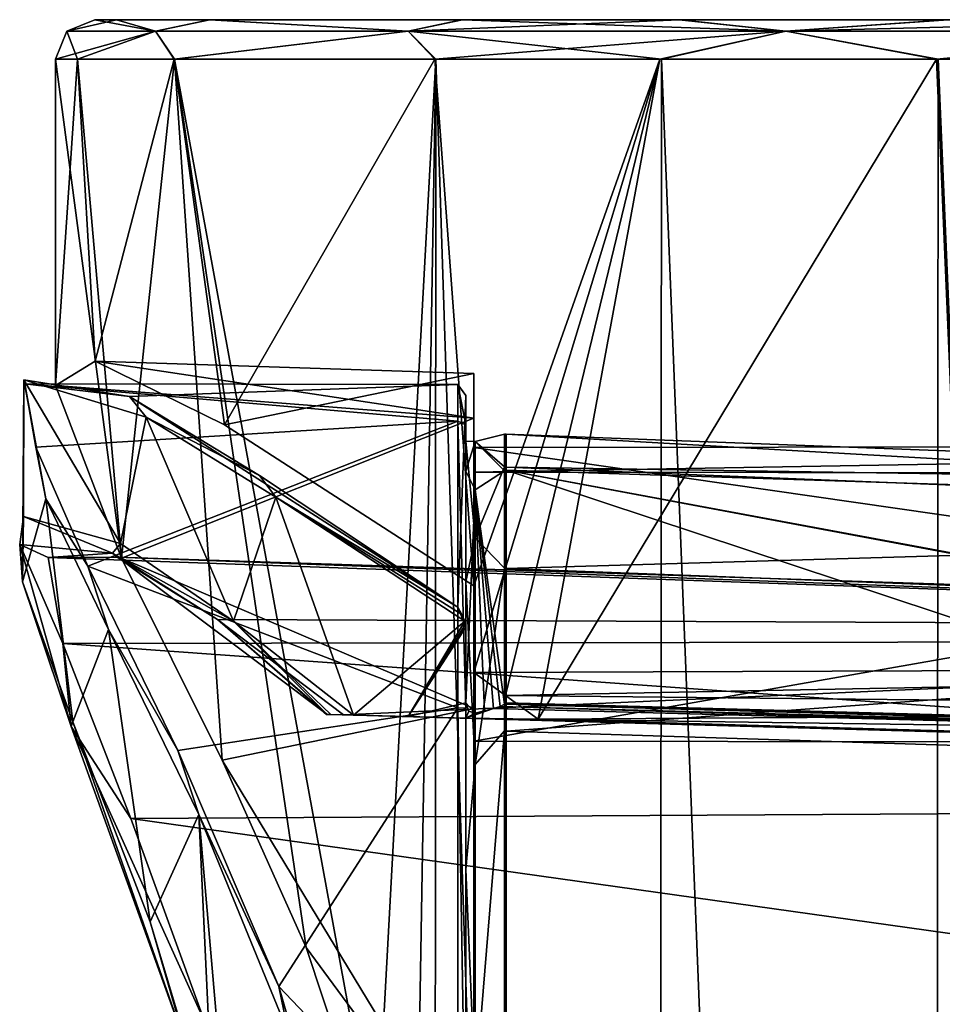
# Model space of a CAD drawing. Header units: millimetres. Extents: x -35 to 35, y -22 to 87.
# Tile 46 of 47: x -15 to -4, y 75 to 87. Entities that reach past the tile are written whole.
import ezdxf

# ---------------------------------------------------------------- set-up
doc = ezdxf.new("R2010")
doc.units = ezdxf.units.MM
doc.header["$LTSCALE"] = 65.185185
for name, color, linetype in [('259', 7, 'CONTINUOUS'), ('260', 7, 'CONTINUOUS'), ('261', 7, 'CONTINUOUS'), ('262', 7, 'CONTINUOUS'), ('320', 7, 'CONTINUOUS'), ('365', 7, 'CONTINUOUS'), ('371', 7, 'CONTINUOUS'), ('376', 7, 'CONTINUOUS'), ('378', 7, 'CONTINUOUS'), ('381', 7, 'CONTINUOUS'), ('383', 7, 'CONTINUOUS'), ('385', 7, 'CONTINUOUS'), ('387', 7, 'CONTINUOUS'), ('389', 7, 'CONTINUOUS'), ('450', 7, 'CONTINUOUS'), ('458', 7, 'CONTINUOUS'), ('459', 7, 'CONTINUOUS'), ('460', 7, 'CONTINUOUS'), ('461', 7, 'CONTINUOUS'), ('488', 7, 'CONTINUOUS'), ('489', 7, 'CONTINUOUS'), ('490', 7, 'CONTINUOUS'), ('497', 7, 'CONTINUOUS')]:
    doc.layers.add(name, color=color, linetype=linetype)

msp = doc.modelspace()

# ---------------------------------------------------------------- linework, layer by layer
at = {"layer": '259', "color": 7, "linetype": 'CONTINUOUS', "true_color": 0x4d4d4d}
for points in [[(-15.287, 82.388, -0.606), (-15.147, 81.583, 2.161), (-9.8, 81.914, 1.266), (-15.287, 82.388, -0.606)], [(-13.96, 82.224, -6.177), (-15.287, 82.388, -0.606), (-9.8, 82.376, -5.457), (-13.96, 82.224, -6.177)], [(-9.8, 82.376, -5.457), (-15.287, 82.388, -0.606), (-9.8, 81.914, 1.266), (-9.8, 82.376, -5.457)], [(-9.8, 79.555, -11.576), (-13.96, 82.224, -6.177), (-9.8, 82.376, -5.457), (-9.8, 79.555, -11.576)], [(-12.313, 81.225, -8.958), (-13.96, 82.224, -6.177), (-9.8, 79.555, -11.576), (-12.313, 81.225, -8.958)], [(-15.147, 81.583, 2.161), (-14.488, 80.076, 4.891), (-9.8, 81.914, 1.266), (-15.147, 81.583, 2.161)], [(-9.8, 81.914, 1.266), (-14.488, 80.076, 4.891), (-9.8, 78.281, 6.941), (-9.8, 81.914, 1.266)], [(-14.488, 80.076, 4.891), (-13.35, 77.743, 7.417), (-9.8, 78.281, 6.941), (-14.488, 80.076, 4.891)], [(-13.35, 77.743, 7.417), (-12.069, 74.753, 9.323), (-9.8, 78.281, 6.941), (-13.35, 77.743, 7.417)], [(-9.8, 78.281, 6.941), (-12.069, 74.753, 9.323), (-9.8, 72.369, 10.176), (-9.8, 78.281, 6.941)], [(-12.069, 74.753, 9.323), (-11.204, 71.752, 10.319), (-9.8, 72.369, 10.176), (-12.069, 74.753, 9.323)]]:
    msp.add_3dface(points, dxfattribs=at)
at = {"layer": '260', "color": 7, "linetype": 'CONTINUOUS', "true_color": 0x4d4d4d}
for points in [[(-9.7, 81.281, -6.539), (-9.7, 79.305, -11.72), (-9.7, 82.238, -5.646), (-9.7, 81.281, -6.539)], [(-9.7, 81.662, -1.26), (-9.7, 81.281, -6.539), (-9.7, 82.238, -5.646), (-9.7, 81.662, -1.26)], [(-9.7, 81.865, 1.09), (-9.7, 81.662, -1.26), (-9.7, 82.238, -5.646), (-9.7, 81.865, 1.09)], [(-9.7, 79.876, 3.714), (-9.7, 81.662, -1.26), (-9.7, 81.865, 1.09), (-9.7, 79.876, 3.714)], [(-9.7, 78.278, 6.806), (-9.7, 79.876, 3.714), (-9.7, 81.865, 1.09), (-9.7, 78.278, 6.806)], [(-9.7, 78.344, -11.72), (-9.7, 79.305, -11.72), (-9.7, 81.281, -6.539), (-9.7, 78.344, -11.72)], [(-9.7, 76.232, 7.538), (-9.7, 79.876, 3.714), (-9.7, 78.278, 6.806), (-9.7, 76.232, 7.538)], [(-9.7, 72.375, 10.071), (-9.7, 76.232, 7.538), (-9.7, 78.278, 6.806), (-9.7, 72.375, 10.071)], [(-9.7, 71.355, 9.562), (-9.7, 76.232, 7.538), (-9.7, 72.375, 10.071), (-9.7, 71.355, 9.562)]]:
    msp.add_3dface(points, dxfattribs=at)
at = {"layer": '261', "color": 7, "linetype": 'CONTINUOUS', "true_color": 0x4d4d4d}
for points in [[(-14.119, 80.192, -4.943), (14.29, 79.143, -0.473), (-14.991, 80.187, -0.877), (-14.119, 80.192, -4.943)], [(-14.991, 80.187, -0.877), (14.29, 79.143, -0.473), (-14.807, 79.097, 2.251), (-14.991, 80.187, -0.877)], [(13.425, 79.291, -4.986), (14.29, 79.143, -0.473), (-14.119, 80.192, -4.943), (13.425, 79.291, -4.986)], [(-12.845, 79.4, -7.467), (13.425, 79.291, -4.986), (-14.119, 80.192, -4.943), (-12.845, 79.4, -7.467)], [(-11.249, 78.193, -9.515), (13.425, 79.291, -4.986), (-12.845, 79.4, -7.467), (-11.249, 78.193, -9.515)], [(-0.022, 77.872, -9.349), (13.425, 79.291, -4.986), (-11.249, 78.193, -9.515), (-0.022, 77.872, -9.349)], [(14.29, 79.143, -0.473), (13.808, 77.039, 3.707), (-14.807, 79.097, 2.251), (14.29, 79.143, -0.473)], [(-14.807, 79.097, 2.251), (13.808, 77.039, 3.707), (-13.945, 76.88, 5.173), (-14.807, 79.097, 2.251)], [(13.808, 77.039, 3.707), (12.671, 73.144, 6.653), (-13.945, 76.88, 5.173), (13.808, 77.039, 3.707)], [(-13.945, 76.88, 5.173), (12.671, 73.144, 6.653), (-13.005, 74.298, 7.008), (-13.945, 76.88, 5.173)]]:
    msp.add_3dface(points, dxfattribs=at)
at = {"layer": '262', "color": 7, "linetype": 'CONTINUOUS', "true_color": 0x4d4d4d}
for points in [[(-9.189, 81.749, -3.115), (-9.189, 81.332, 0.236), (9.293, 81.049, -2.803), (-9.189, 81.749, -3.115)], [(-9.189, 81.292, -6.386), (-9.189, 81.749, -3.115), (9.293, 80.691, -5.921), (-9.189, 81.292, -6.386)], [(9.293, 80.691, -5.921), (-9.189, 81.749, -3.115), (9.293, 81.049, -2.803), (9.293, 80.691, -5.921)], [(-9.189, 81.332, 0.236), (-9.189, 80.048, 3.364), (9.293, 80.589, 0.301), (-9.189, 81.332, 0.236)], [(9.293, 81.049, -2.803), (-9.189, 81.332, 0.236), (9.293, 80.589, 0.301), (9.293, 81.049, -2.803)], [(-9.189, 78.343, -11.675), (-9.189, 81.292, -6.386), (0.52, 78.078, -11.421), (-9.189, 78.343, -11.675)], [(0.52, 78.078, -11.421), (-9.189, 81.292, -6.386), (9.266, 77.839, -11.192), (0.52, 78.078, -11.421)], [(9.266, 77.839, -11.192), (-9.189, 81.292, -6.386), (9.28, 77.849, -11.18), (9.266, 77.839, -11.192)], [(9.28, 77.849, -11.18), (-9.189, 81.292, -6.386), (9.293, 77.86, -11.168), (9.28, 77.849, -11.18)], [(9.293, 77.86, -11.168), (-9.189, 81.292, -6.386), (9.293, 80.691, -5.921), (9.293, 77.86, -11.168)], [(9.293, 80.589, 0.301), (-9.189, 80.048, 3.364), (9.293, 79.344, 3.181), (9.293, 80.589, 0.301)], [(-9.189, 80.048, 3.364), (-9.189, 77.986, 6.045), (9.293, 79.344, 3.181), (-9.189, 80.048, 3.364)], [(9.293, 79.344, 3.181), (-9.189, 77.986, 6.045), (9.293, 77.398, 5.642), (9.293, 79.344, 3.181)], [(-9.189, 77.986, 6.045), (-9.189, 72.558, 9.243), (9.293, 77.398, 5.642), (-9.189, 77.986, 6.045)], [(9.293, 77.398, 5.642), (-9.189, 72.558, 9.243), (9.293, 74.881, 7.517), (9.293, 77.398, 5.642)], [(9.293, 74.881, 7.517), (-9.189, 72.558, 9.243), (9.293, 71.966, 8.679), (9.293, 74.881, 7.517)]]:
    msp.add_3dface(points, dxfattribs=at)
at = {"layer": '320', "color": 7, "linetype": 'CONTINUOUS', "true_color": 0x4d4d4d}
for points in [[(-9.8, 79.555, -11.576), (-9.8, 82.376, -5.457), (-9.7, 82.238, -5.646), (-9.8, 79.555, -11.576)], [(-9.8, 82.376, -5.457), (-9.8, 81.914, 1.266), (-9.7, 81.865, 1.09), (-9.8, 82.376, -5.457)], [(-9.8, 82.376, -5.457), (-9.7, 81.865, 1.09), (-9.7, 82.238, -5.646), (-9.8, 82.376, -5.457)], [(-9.7, 79.305, -11.72), (-9.8, 79.555, -11.576), (-9.7, 82.238, -5.646), (-9.7, 79.305, -11.72)], [(-9.8, 81.914, 1.266), (-9.8, 78.281, 6.941), (-9.7, 78.278, 6.806), (-9.8, 81.914, 1.266)], [(-9.8, 81.914, 1.266), (-9.7, 78.278, 6.806), (-9.7, 81.865, 1.09), (-9.8, 81.914, 1.266)], [(-9.8, 79.555, -11.576), (-9.7, 79.305, -11.72), (-9.75, 79.466, -11.664), (-9.8, 79.555, -11.576)], [(-9.7, 79.305, -11.72), (-9.714, 79.38, -11.71), (-9.75, 79.466, -11.664), (-9.7, 79.305, -11.72)], [(-9.7, 79.305, -11.72), (-9.703, 79.342, -11.718), (-9.714, 79.38, -11.71), (-9.7, 79.305, -11.72)], [(-9.8, 78.281, 6.941), (-9.8, 72.369, 10.176), (-9.7, 72.375, 10.071), (-9.8, 78.281, 6.941)], [(-9.8, 78.281, 6.941), (-9.7, 72.375, 10.071), (-9.7, 78.278, 6.806), (-9.8, 78.281, 6.941)]]:
    msp.add_3dface(points, dxfattribs=at)
at = {"layer": '365', "color": 7, "linetype": 'CONTINUOUS', "true_color": 0x4d4d4d}
for points in [[(-15.303, 80.707, -1.7), (-15.316, 79.878, 1.577), (-15.301, 82.438, -1.713), (-15.303, 80.707, -1.7)], [(-15.301, 82.438, -1.713), (-15.316, 79.878, 1.577), (-15.021, 80.93, 3.341), (-15.301, 82.438, -1.713)], [(-14.074, 80.362, -6.145), (-15.303, 80.707, -1.7), (-15.301, 82.438, -1.713), (-14.074, 80.362, -6.145)], [(-13.752, 81.964, -6.811), (-14.074, 80.362, -6.145), (-15.301, 82.438, -1.713), (-13.752, 81.964, -6.811)], [(-12.642, 79.378, -8.636), (-14.074, 80.362, -6.145), (-13.752, 81.964, -6.811), (-12.642, 79.378, -8.636)], [(-12.107, 80.95, -9.343), (-12.642, 79.378, -8.636), (-13.752, 81.964, -6.811), (-12.107, 80.95, -9.343)], [(-15.316, 79.878, 1.577), (-14.681, 78.105, 4.574), (-15.021, 80.93, 3.341), (-15.316, 79.878, 1.577)], [(-15.021, 80.93, 3.341), (-14.681, 78.105, 4.574), (-14.227, 79.275, 5.795), (-15.021, 80.93, 3.341)], [(-11.122, 78.19, -10.449), (-12.642, 79.378, -8.636), (-12.107, 80.95, -9.343), (-11.122, 78.19, -10.449)], [(-9.714, 79.38, -11.71), (-11.122, 78.19, -10.449), (-12.107, 80.95, -9.343), (-9.714, 79.38, -11.71)], [(-10.433, 78.17, -11.106), (-11.122, 78.19, -10.449), (-9.714, 79.38, -11.71), (-10.433, 78.17, -11.106)], [(-9.703, 79.342, -11.718), (-10.433, 78.17, -11.106), (-9.714, 79.38, -11.71), (-9.703, 79.342, -11.718)], [(-9.7, 79.305, -11.72), (-10.433, 78.17, -11.106), (-9.703, 79.342, -11.718), (-9.7, 79.305, -11.72)], [(-14.681, 78.105, 4.574), (-13.701, 75.569, 6.909), (-14.227, 79.275, 5.795), (-14.681, 78.105, 4.574)], [(-14.227, 79.275, 5.795), (-13.701, 75.569, 6.909), (-13.084, 76.93, 7.978), (-14.227, 79.275, 5.795)], [(-9.7, 79.305, -11.72), (-9.7, 78.344, -11.72), (-10.433, 78.17, -11.106), (-9.7, 79.305, -11.72)], [(-9.7, 78.344, -11.72), (-9.7, 78.149, -11.72), (-10.433, 78.17, -11.106), (-9.7, 78.344, -11.72)], [(-13.701, 75.569, 6.909), (-12.892, 72.872, 8.273), (-13.084, 76.93, 7.978), (-13.701, 75.569, 6.909)], [(-12.892, 72.872, 8.273), (-12.429, 69.384, 8.928), (-13.084, 76.93, 7.978), (-12.892, 72.872, 8.273)], [(-13.084, 76.93, 7.978), (-12.429, 69.384, 8.928), (-11.945, 74.154, 9.54), (-13.084, 76.93, 7.978)]]:
    msp.add_3dface(points, dxfattribs=at)
at = {"layer": '371', "color": 7, "linetype": 'CONTINUOUS', "true_color": 0x4d4d4d}
for points in [[(-15.287, 82.388, -0.606), (-13.96, 82.224, -6.177), (-15.301, 82.438, -1.713), (-15.287, 82.388, -0.606)], [(-15.287, 82.388, -0.606), (-15.301, 82.438, -1.713), (-15.021, 80.93, 3.341), (-15.287, 82.388, -0.606)], [(-13.96, 82.224, -6.177), (-13.752, 81.964, -6.811), (-15.301, 82.438, -1.713), (-13.96, 82.224, -6.177)], [(-15.147, 81.583, 2.161), (-15.287, 82.388, -0.606), (-15.021, 80.93, 3.341), (-15.147, 81.583, 2.161)], [(-13.96, 82.224, -6.177), (-12.313, 81.225, -8.958), (-13.752, 81.964, -6.811), (-13.96, 82.224, -6.177)], [(-12.313, 81.225, -8.958), (-12.107, 80.95, -9.343), (-13.752, 81.964, -6.811), (-12.313, 81.225, -8.958)], [(-14.488, 80.076, 4.891), (-15.147, 81.583, 2.161), (-15.021, 80.93, 3.341), (-14.488, 80.076, 4.891)], [(-12.313, 81.225, -8.958), (-9.8, 79.555, -11.576), (-12.107, 80.95, -9.343), (-12.313, 81.225, -8.958)], [(-14.488, 80.076, 4.891), (-15.021, 80.93, 3.341), (-14.227, 79.275, 5.795), (-14.488, 80.076, 4.891)], [(-12.107, 80.95, -9.343), (-9.8, 79.555, -11.576), (-9.75, 79.466, -11.664), (-12.107, 80.95, -9.343)], [(-9.714, 79.38, -11.71), (-12.107, 80.95, -9.343), (-9.75, 79.466, -11.664), (-9.714, 79.38, -11.71)], [(-13.35, 77.743, 7.417), (-14.488, 80.076, 4.891), (-14.227, 79.275, 5.795), (-13.35, 77.743, 7.417)], [(-13.35, 77.743, 7.417), (-14.227, 79.275, 5.795), (-13.084, 76.93, 7.978), (-13.35, 77.743, 7.417)], [(-12.069, 74.753, 9.323), (-13.35, 77.743, 7.417), (-13.084, 76.93, 7.978), (-12.069, 74.753, 9.323)], [(-12.069, 74.753, 9.323), (-13.084, 76.93, 7.978), (-11.945, 74.154, 9.54), (-12.069, 74.753, 9.323)], [(-11.204, 71.752, 10.319), (-12.069, 74.753, 9.323), (-11.945, 74.154, 9.54), (-11.204, 71.752, 10.319)]]:
    msp.add_3dface(points, dxfattribs=at)
at = {"layer": '376', "color": 7, "linetype": 'CONTINUOUS', "true_color": 0x4d4d4d}
for points in [[(-9.21, 81.286, -6.403), (-9.583, 81.656, -2.187), (-9.21, 81.747, -3.13), (-9.21, 81.286, -6.403)], [(-9.21, 81.747, -3.13), (-9.583, 81.656, -2.187), (-9.21, 81.334, 0.223), (-9.21, 81.747, -3.13)], [(-9.583, 81.656, -2.187), (-9.583, 80.437, 2.481), (-9.21, 81.334, 0.223), (-9.583, 81.656, -2.187)], [(-9.583, 81.043, -6.975), (-9.583, 81.656, -2.187), (-9.21, 81.286, -6.403), (-9.583, 81.043, -6.975)], [(-9.21, 81.334, 0.223), (-9.583, 80.437, 2.481), (-9.21, 80.052, 3.354), (-9.21, 81.334, 0.223)], [(-9.21, 78.328, -11.69), (-9.583, 81.043, -6.975), (-9.21, 81.286, -6.403), (-9.21, 78.328, -11.69)], [(-9.583, 78.212, -11.717), (-9.583, 81.043, -6.975), (-9.466, 78.243, -11.714), (-9.583, 78.212, -11.717)], [(-9.466, 78.243, -11.714), (-9.583, 81.043, -6.975), (-9.348, 78.274, -11.711), (-9.466, 78.243, -11.714)], [(-9.348, 78.274, -11.711), (-9.583, 81.043, -6.975), (-9.267, 78.299, -11.705), (-9.348, 78.274, -11.711)], [(-9.267, 78.299, -11.705), (-9.583, 81.043, -6.975), (-9.21, 78.328, -11.69), (-9.267, 78.299, -11.705)], [(-9.583, 80.437, 2.481), (-9.583, 77.564, 6.354), (-9.21, 80.052, 3.354), (-9.583, 80.437, 2.481)], [(-9.21, 80.052, 3.354), (-9.583, 77.564, 6.354), (-9.21, 77.99, 6.038), (-9.21, 80.052, 3.354)], [(-9.583, 77.564, 6.354), (-9.583, 73.456, 8.874), (-9.21, 77.99, 6.038), (-9.583, 77.564, 6.354)], [(-9.21, 77.99, 6.038), (-9.583, 73.456, 8.874), (-9.21, 72.559, 9.241), (-9.21, 77.99, 6.038)]]:
    msp.add_3dface(points, dxfattribs=at)
at = {"layer": '378', "color": 7, "linetype": 'CONTINUOUS', "true_color": 0x4d4d4d}
for points in [[(-9.7, 78.149, -11.72), (-9.7, 78.344, -11.72), (-9.663, 78.238, -11.72), (-9.7, 78.149, -11.72)], [(-9.466, 78.243, -11.714), (-9.348, 78.274, -11.711), (-9.7, 78.149, -11.72), (-9.466, 78.243, -11.714)], [(-9.7, 78.149, -11.72), (-9.348, 78.274, -11.711), (0.45, 78.006, -11.455), (-9.7, 78.149, -11.72)], [(-9.583, 78.212, -11.717), (-9.466, 78.243, -11.714), (-9.7, 78.149, -11.72), (-9.583, 78.212, -11.717)], [(-9.583, 78.212, -11.717), (-9.7, 78.149, -11.72), (-9.663, 78.238, -11.72), (-9.583, 78.212, -11.717)], [(9.14, 77.61, -11.227), (-9.7, 78.149, -11.72), (0.45, 78.006, -11.455), (9.14, 77.61, -11.227)]]:
    msp.add_3dface(points, dxfattribs=at)
at = {"layer": '381', "color": 7, "linetype": 'CONTINUOUS', "true_color": 0x4d4d4d}
for points in [[(-9.7, 81.281, -6.539), (-9.7, 81.662, -1.26), (-9.583, 81.656, -2.187), (-9.7, 81.281, -6.539)], [(-9.7, 81.662, -1.26), (-9.7, 79.876, 3.714), (-9.583, 80.437, 2.481), (-9.7, 81.662, -1.26)], [(-9.7, 81.662, -1.26), (-9.583, 80.437, 2.481), (-9.583, 81.656, -2.187), (-9.7, 81.662, -1.26)], [(-9.7, 81.281, -6.539), (-9.583, 81.656, -2.187), (-9.583, 81.043, -6.975), (-9.7, 81.281, -6.539)], [(-9.7, 78.344, -11.72), (-9.7, 81.281, -6.539), (-9.583, 81.043, -6.975), (-9.7, 78.344, -11.72)], [(-9.7, 78.344, -11.72), (-9.583, 81.043, -6.975), (-9.583, 78.212, -11.717), (-9.7, 78.344, -11.72)], [(-9.7, 79.876, 3.714), (-9.583, 77.564, 6.354), (-9.583, 80.437, 2.481), (-9.7, 79.876, 3.714)], [(-9.7, 79.876, 3.714), (-9.7, 76.232, 7.538), (-9.583, 77.564, 6.354), (-9.7, 79.876, 3.714)], [(-9.7, 78.344, -11.72), (-9.583, 78.212, -11.717), (-9.663, 78.238, -11.72), (-9.7, 78.344, -11.72)], [(-9.7, 76.232, 7.538), (-9.583, 73.456, 8.874), (-9.583, 77.564, 6.354), (-9.7, 76.232, 7.538)], [(-9.7, 76.232, 7.538), (-9.7, 71.355, 9.562), (-9.583, 73.456, 8.874), (-9.7, 76.232, 7.538)]]:
    msp.add_3dface(points, dxfattribs=at)
at = {"layer": '383', "color": 7, "linetype": 'CONTINUOUS', "true_color": 0x4d4d4d}
for points in [[(-9.2, 78.336, -11.683), (-9.189, 78.343, -11.675), (9.266, 77.806, -11.216), (-9.2, 78.336, -11.683)], [(-9.189, 78.343, -11.675), (0.52, 78.078, -11.421), (9.266, 77.806, -11.216), (-9.189, 78.343, -11.675)], [(-9.348, 78.274, -11.711), (-9.267, 78.299, -11.705), (0.45, 78.006, -11.455), (-9.348, 78.274, -11.711)], [(-9.267, 78.299, -11.705), (-9.21, 78.328, -11.69), (9.266, 77.806, -11.216), (-9.267, 78.299, -11.705)], [(-9.267, 78.299, -11.705), (9.265, 77.766, -11.224), (0.45, 78.006, -11.455), (-9.267, 78.299, -11.705)], [(9.265, 77.766, -11.224), (-9.267, 78.299, -11.705), (9.266, 77.806, -11.216), (9.265, 77.766, -11.224)], [(-9.21, 78.328, -11.69), (-9.2, 78.336, -11.683), (9.266, 77.806, -11.216), (-9.21, 78.328, -11.69)]]:
    msp.add_3dface(points, dxfattribs=at)
at = {"layer": '385', "color": 7, "linetype": 'CONTINUOUS', "true_color": 0x4d4d4d}
for points in [[(-9.21, 81.747, -3.13), (-9.21, 81.334, 0.223), (-9.189, 81.749, -3.115), (-9.21, 81.747, -3.13)], [(-9.21, 81.747, -3.13), (-9.189, 81.749, -3.115), (-9.189, 81.292, -6.386), (-9.21, 81.747, -3.13)], [(-9.21, 81.334, 0.223), (-9.189, 81.332, 0.236), (-9.189, 81.749, -3.115), (-9.21, 81.334, 0.223)], [(-9.21, 81.286, -6.403), (-9.21, 81.747, -3.13), (-9.189, 81.292, -6.386), (-9.21, 81.286, -6.403)], [(-9.21, 81.334, 0.223), (-9.21, 80.052, 3.354), (-9.189, 81.332, 0.236), (-9.21, 81.334, 0.223)], [(-9.21, 80.052, 3.354), (-9.189, 80.048, 3.364), (-9.189, 81.332, 0.236), (-9.21, 80.052, 3.354)], [(-9.21, 81.286, -6.403), (-9.189, 81.292, -6.386), (-9.189, 78.343, -11.675), (-9.21, 81.286, -6.403)], [(-9.21, 78.328, -11.69), (-9.21, 81.286, -6.403), (-9.2, 78.336, -11.683), (-9.21, 78.328, -11.69)], [(-9.21, 81.286, -6.403), (-9.189, 78.343, -11.675), (-9.2, 78.336, -11.683), (-9.21, 81.286, -6.403)], [(-9.21, 80.052, 3.354), (-9.21, 77.99, 6.038), (-9.189, 80.048, 3.364), (-9.21, 80.052, 3.354)], [(-9.21, 77.99, 6.038), (-9.189, 77.986, 6.045), (-9.189, 80.048, 3.364), (-9.21, 77.99, 6.038)], [(-9.21, 77.99, 6.038), (-9.21, 72.559, 9.241), (-9.189, 77.986, 6.045), (-9.21, 77.99, 6.038)], [(-9.21, 72.559, 9.241), (-9.189, 72.558, 9.243), (-9.189, 77.986, 6.045), (-9.21, 72.559, 9.241)]]:
    msp.add_3dface(points, dxfattribs=at)
at = {"layer": '387', "color": 7, "linetype": 'CONTINUOUS', "true_color": 0x4d4d4d}
for points in [[(-15.316, 79.878, 1.577), (-15.303, 80.707, -1.7), (-15.352, 80.349, -0.532), (-15.316, 79.878, 1.577)], [(-15.303, 80.707, -1.7), (-14.178, 80.242, -5.765), (-15.352, 80.349, -0.532), (-15.303, 80.707, -1.7)], [(-15.303, 80.707, -1.7), (-14.074, 80.362, -6.145), (-14.178, 80.242, -5.765), (-15.303, 80.707, -1.7)], [(-14.991, 80.187, -0.877), (-14.807, 79.097, 2.251), (-15.352, 80.349, -0.532), (-14.991, 80.187, -0.877)], [(-14.178, 80.242, -5.765), (-14.991, 80.187, -0.877), (-15.352, 80.349, -0.532), (-14.178, 80.242, -5.765)], [(-15.352, 80.349, -0.532), (-14.807, 79.097, 2.251), (-14.7, 78.045, 4.252), (-15.352, 80.349, -0.532)], [(-15.316, 79.878, 1.577), (-15.352, 80.349, -0.532), (-14.7, 78.045, 4.252), (-15.316, 79.878, 1.577)], [(-14.074, 80.362, -6.145), (-12.642, 79.378, -8.636), (-14.178, 80.242, -5.765), (-14.074, 80.362, -6.145)], [(-14.119, 80.192, -4.943), (-14.991, 80.187, -0.877), (-14.178, 80.242, -5.765), (-14.119, 80.192, -4.943)], [(-12.845, 79.4, -7.467), (-14.119, 80.192, -4.943), (-14.178, 80.242, -5.765), (-12.845, 79.4, -7.467)], [(-11.459, 78.199, -9.893), (-12.845, 79.4, -7.467), (-14.178, 80.242, -5.765), (-11.459, 78.199, -9.893)], [(-12.642, 79.378, -8.636), (-11.459, 78.199, -9.893), (-14.178, 80.242, -5.765), (-12.642, 79.378, -8.636)], [(-14.681, 78.105, 4.574), (-15.316, 79.878, 1.577), (-14.7, 78.045, 4.252), (-14.681, 78.105, 4.574)], [(-11.249, 78.193, -9.515), (-12.845, 79.4, -7.467), (-11.465, 78.199, -9.669), (-11.249, 78.193, -9.515)], [(-12.845, 79.4, -7.467), (-11.459, 78.199, -9.893), (-11.465, 78.199, -9.669), (-12.845, 79.4, -7.467)], [(-11.122, 78.19, -10.449), (-11.412, 78.198, -10.031), (-12.642, 79.378, -8.636), (-11.122, 78.19, -10.449)], [(-11.412, 78.198, -10.031), (-11.459, 78.199, -9.893), (-12.642, 79.378, -8.636), (-11.412, 78.198, -10.031)], [(-14.807, 79.097, 2.251), (-13.945, 76.88, 5.173), (-14.7, 78.045, 4.252), (-14.807, 79.097, 2.251)], [(-14.681, 78.105, 4.574), (-14.7, 78.045, 4.252), (-13.251, 74.024, 7.397), (-14.681, 78.105, 4.574)], [(-13.701, 75.569, 6.909), (-14.681, 78.105, 4.574), (-13.251, 74.024, 7.397), (-13.701, 75.569, 6.909)], [(-13.945, 76.88, 5.173), (-13.005, 74.298, 7.008), (-14.7, 78.045, 4.252), (-13.945, 76.88, 5.173)], [(-14.7, 78.045, 4.252), (-13.005, 74.298, 7.008), (-13.251, 74.024, 7.397), (-14.7, 78.045, 4.252)], [(-12.892, 72.872, 8.273), (-13.701, 75.569, 6.909), (-13.251, 74.024, 7.397), (-12.892, 72.872, 8.273)]]:
    msp.add_3dface(points, dxfattribs=at)
at = {"layer": '389', "color": 7, "linetype": 'CONTINUOUS', "true_color": 0x4d4d4d}
for points in [[(-11.459, 78.199, -9.893), (-11.249, 78.193, -9.515), (-11.465, 78.199, -9.669), (-11.459, 78.199, -9.893)], [(-11.412, 78.198, -10.031), (-11.249, 78.193, -9.515), (-11.459, 78.199, -9.893), (-11.412, 78.198, -10.031)], [(-11.122, 78.19, -10.449), (-11.249, 78.193, -9.515), (-11.412, 78.198, -10.031), (-11.122, 78.19, -10.449)], [(-0.022, 77.872, -9.349), (-11.249, 78.193, -9.515), (-9.7, 78.149, -11.72), (-0.022, 77.872, -9.349)], [(-9.7, 78.149, -11.72), (-11.249, 78.193, -9.515), (-10.433, 78.17, -11.106), (-9.7, 78.149, -11.72)], [(-10.433, 78.17, -11.106), (-11.249, 78.193, -9.515), (-11.122, 78.19, -10.449), (-10.433, 78.17, -11.106)], [(9.14, 77.61, -11.227), (-0.022, 77.872, -9.349), (-9.7, 78.149, -11.72), (9.14, 77.61, -11.227)]]:
    msp.add_3dface(points, dxfattribs=at)
at = {"layer": '450', "linetype": 'CONTINUOUS'}
for points in [[(-14.127, 87, 2.788), (14.4, 87), (-14.4, 87), (-14.127, 87, 2.788)], [(-14.4, 87), (14.4, 87), (14.127, 87, -2.788), (-14.4, 87)], [(-14.128, 87, -2.786), (-14.4, 87), (14.127, 87, -2.788), (-14.128, 87, -2.786)], [(-12.947, 87, -6.303), (-14.128, 87, -2.786), (14.127, 87, -2.788), (-12.947, 87, -6.303)], [(14.128, 87, 2.786), (14.4, 87), (-14.127, 87, 2.788), (14.128, 87, 2.786)], [(12.947, 87, 6.303), (14.128, 87, 2.786), (-14.127, 87, 2.788), (12.947, 87, 6.303)], [(-12.943, 87, 6.311), (12.947, 87, 6.303), (-14.127, 87, 2.788), (-12.943, 87, 6.311)], [(-9.756, 87, -10.59), (-12.947, 87, -6.303), (12.943, 87, -6.311), (-9.756, 87, -10.59)], [(12.943, 87, -6.311), (-12.947, 87, -6.303), (14.127, 87, -2.788), (12.943, 87, -6.311)], [(9.756, 87, 10.59), (12.947, 87, 6.303), (-12.943, 87, 6.311), (9.756, 87, 10.59)], [(-9.743, 87, 10.602), (9.756, 87, 10.59), (-12.943, 87, 6.311), (-9.743, 87, 10.602)], [(-6.998, 87, -12.586), (-9.756, 87, -10.59), (9.743, 87, -10.602), (-6.998, 87, -12.586)], [(9.743, 87, -10.602), (-9.756, 87, -10.59), (12.943, 87, -6.311), (9.743, 87, -10.602)], [(6.998, 87, 12.586), (9.756, 87, 10.59), (-9.743, 87, 10.602), (6.998, 87, 12.586)], [(-6.979, 87, 12.596), (6.998, 87, 12.586), (-9.743, 87, 10.602), (-6.979, 87, 12.596)], [(-3.613, 87, -13.939), (-6.998, 87, -12.586), (6.979, 87, -12.596), (-3.613, 87, -13.939)], [(6.979, 87, -12.596), (-6.998, 87, -12.586), (9.743, 87, -10.602), (6.979, 87, -12.596)], [(3.613, 87, 13.939), (6.998, 87, 12.586), (-6.979, 87, 12.596), (3.613, 87, 13.939)], [(-3.591, 87, 13.945), (3.613, 87, 13.939), (-6.979, 87, 12.596), (-3.591, 87, 13.945)]]:
    msp.add_3dface(points, dxfattribs=at)
at = {"layer": '458', "linetype": 'CONTINUOUS'}
for points in [[(-14.9, 82.367), (-14.064, 80.179, 4.921), (-14.9, 86.5), (-14.9, 82.367)], [(-14.9, 86.5), (-14.064, 80.179, 4.921), (-14.618, 86.5, 2.885), (-14.9, 86.5)], [(-14.618, 86.5, 2.885), (-14.064, 80.179, 4.921), (-13.393, 86.5, 6.531), (-14.618, 86.5, 2.885)], [(-14.064, 80.179, 4.921), (-12.786, 77.617, 7.65), (-13.393, 86.5, 6.531), (-14.064, 80.179, 4.921)], [(-11.725, 75.244, 9.194), (-10.836, 72.569, 10.227), (-13.393, 86.5, 6.531), (-11.725, 75.244, 9.194)], [(-13.393, 86.5, 6.531), (-10.836, 72.569, 10.227), (-10.081, 86.5, 10.972), (-13.393, 86.5, 6.531)], [(-12.786, 77.617, 7.65), (-11.725, 75.244, 9.194), (-13.393, 86.5, 6.531), (-12.786, 77.617, 7.65)], [(-10.836, 72.569, 10.227), (-10.37, 69.163, 10.699), (-10.081, 86.5, 10.972), (-10.836, 72.569, 10.227)], [(-10.37, 69.163, 10.699), (-10.128, 0.5, 10.928), (-10.081, 86.5, 10.972), (-10.37, 69.163, 10.699)], [(-10.128, 0.5, 10.928), (-7.287, 0.5, 12.997), (-10.081, 86.5, 10.972), (-10.128, 0.5, 10.928)], [(-10.081, 86.5, 10.972), (-7.287, 0.5, 12.997), (-7.221, 86.5, 13.033), (-10.081, 86.5, 10.972)], [(-7.287, 0.5, 12.997), (-3.788, 0.5, 14.41), (-7.221, 86.5, 13.033), (-7.287, 0.5, 12.997)], [(-7.221, 86.5, 13.033), (-3.788, 0.5, 14.41), (-3.716, 86.5, 14.429), (-7.221, 86.5, 13.033)], [(-3.788, 0.5, 14.41), (-0.057, 0.5, 14.9), (-3.716, 86.5, 14.429), (-3.788, 0.5, 14.41)], [(-3.716, 86.5, 14.429), (-0.057, 0.5, 14.9), (0.012, 86.5, 14.9), (-3.716, 86.5, 14.429)]]:
    msp.add_3dface(points, dxfattribs=at)
at = {"layer": '459', "linetype": 'CONTINUOUS'}
for points in [[(-14.9, 82.367), (-14.9, 86.5), (-14.619, 86.5, -2.883), (-14.9, 82.367)], [(-14.9, 82.367), (-14.619, 86.5, -2.883), (-14.398, 82.674, -3.837), (-14.9, 82.367)], [(-14.619, 86.5, -2.883), (-13.397, 86.5, -6.522), (-14.398, 82.674, -3.837), (-14.619, 86.5, -2.883)], [(-14.398, 82.674, -3.837), (-13.397, 86.5, -6.522), (-12.757, 81.868, -7.7), (-14.398, 82.674, -3.837)], [(-13.397, 86.5, -6.522), (-10.095, 86.5, -10.959), (-12.757, 81.868, -7.7), (-13.397, 86.5, -6.522)], [(-12.757, 81.868, -7.7), (-10.095, 86.5, -10.959), (-9.6, 79.826, -11.395), (-12.757, 81.868, -7.7)], [(-10.095, 86.5, -10.959), (-7.241, 86.5, -13.022), (-9.6, 79.826, -11.395), (-10.095, 86.5, -10.959)], [(-9.6, 79.826, -11.395), (-7.241, 86.5, -13.022), (-9.6, 78.728, -11.395), (-9.6, 79.826, -11.395)], [(-9.6, 78.728, -11.395), (-7.241, 86.5, -13.022), (-9.197, 78.436, -11.723), (-9.6, 78.728, -11.395)], [(-9.197, 78.436, -11.723), (-7.241, 86.5, -13.022), (-8.784, 78.137, -12.035), (-9.197, 78.436, -11.723)], [(-7.241, 86.5, -13.022), (-3.738, 86.5, -14.423), (-8.784, 78.137, -12.035), (-7.241, 86.5, -13.022)], [(-8.784, 78.137, -12.035), (-3.738, 86.5, -14.423), (-3.375, 77.982, -14.513), (-8.784, 78.137, -12.035)], [(-3.738, 86.5, -14.423), (-0.012, 86.5, -14.9), (-3.375, 77.982, -14.513), (-3.738, 86.5, -14.423)]]:
    msp.add_3dface(points, dxfattribs=at)
at = {"layer": '460', "linetype": 'CONTINUOUS'}
for points in [[(-14.4, 87), (-14.128, 87, -2.786), (-14.754, 86.854), (-14.4, 87)], [(-14.754, 86.854), (-14.128, 87, -2.786), (-13.631, 86.854, -5.646), (-14.754, 86.854)], [(-14.128, 87, -2.786), (-12.947, 87, -6.303), (-13.631, 86.854, -5.646), (-14.128, 87, -2.786)], [(-12.947, 87, -6.303), (-10.432, 86.854, -10.432), (-13.631, 86.854, -5.646), (-12.947, 87, -6.303)], [(-12.947, 87, -6.303), (-9.756, 87, -10.59), (-10.432, 86.854, -10.432), (-12.947, 87, -6.303)], [(-9.756, 87, -10.59), (-6.998, 87, -12.586), (-10.432, 86.854, -10.432), (-9.756, 87, -10.59)], [(-6.998, 87, -12.586), (-5.646, 86.854, -13.631), (-10.432, 86.854, -10.432), (-6.998, 87, -12.586)], [(-6.998, 87, -12.586), (-3.613, 87, -13.939), (-5.646, 86.854, -13.631), (-6.998, 87, -12.586)], [(-3.613, 87, -13.939), (-0.011, 87, -14.4), (-5.646, 86.854, -13.631), (-3.613, 87, -13.939)], [(-0.011, 87, -14.4), (0, 86.854, -14.754), (-5.646, 86.854, -13.631), (-0.011, 87, -14.4)], [(-14.619, 86.5, -2.883), (-14.9, 86.5), (-13.631, 86.854, -5.646), (-14.619, 86.5, -2.883)], [(-14.9, 86.5), (-14.754, 86.854), (-13.631, 86.854, -5.646), (-14.9, 86.5)], [(-13.397, 86.5, -6.522), (-14.619, 86.5, -2.883), (-13.631, 86.854, -5.646), (-13.397, 86.5, -6.522)], [(-10.432, 86.854, -10.432), (-13.397, 86.5, -6.522), (-13.631, 86.854, -5.646), (-10.432, 86.854, -10.432)], [(-10.095, 86.5, -10.959), (-13.397, 86.5, -6.522), (-10.432, 86.854, -10.432), (-10.095, 86.5, -10.959)], [(-5.646, 86.854, -13.631), (-10.095, 86.5, -10.959), (-10.432, 86.854, -10.432), (-5.646, 86.854, -13.631)], [(-7.241, 86.5, -13.022), (-10.095, 86.5, -10.959), (-5.646, 86.854, -13.631), (-7.241, 86.5, -13.022)], [(-3.738, 86.5, -14.423), (-7.241, 86.5, -13.022), (-5.646, 86.854, -13.631), (-3.738, 86.5, -14.423)], [(0, 86.854, -14.754), (-3.738, 86.5, -14.423), (-5.646, 86.854, -13.631), (0, 86.854, -14.754)], [(-0.012, 86.5, -14.9), (-3.738, 86.5, -14.423), (0, 86.854, -14.754), (-0.012, 86.5, -14.9)]]:
    msp.add_3dface(points, dxfattribs=at)
at = {"layer": '461', "linetype": 'CONTINUOUS'}
for points in [[(-14.4, 87), (-14.754, 86.854), (-13.631, 86.854, 5.646), (-14.4, 87)], [(-14.127, 87, 2.788), (-14.4, 87), (-13.631, 86.854, 5.646), (-14.127, 87, 2.788)], [(-12.943, 87, 6.311), (-14.127, 87, 2.788), (-13.631, 86.854, 5.646), (-12.943, 87, 6.311)], [(-12.943, 87, 6.311), (-13.631, 86.854, 5.646), (-10.432, 86.854, 10.432), (-12.943, 87, 6.311)], [(-9.743, 87, 10.602), (-12.943, 87, 6.311), (-10.432, 86.854, 10.432), (-9.743, 87, 10.602)], [(-9.743, 87, 10.602), (-10.432, 86.854, 10.432), (-5.646, 86.854, 13.631), (-9.743, 87, 10.602)], [(-6.979, 87, 12.596), (-9.743, 87, 10.602), (-5.646, 86.854, 13.631), (-6.979, 87, 12.596)], [(-3.591, 87, 13.945), (-6.979, 87, 12.596), (-5.646, 86.854, 13.631), (-3.591, 87, 13.945)], [(-3.591, 87, 13.945), (-5.646, 86.854, 13.631), (0, 86.854, 14.754), (-3.591, 87, 13.945)], [(-14.9, 86.5), (-14.618, 86.5, 2.885), (-14.754, 86.854), (-14.9, 86.5)], [(-14.754, 86.854), (-14.618, 86.5, 2.885), (-13.631, 86.854, 5.646), (-14.754, 86.854)], [(-14.618, 86.5, 2.885), (-13.393, 86.5, 6.531), (-13.631, 86.854, 5.646), (-14.618, 86.5, 2.885)], [(-13.631, 86.854, 5.646), (-13.393, 86.5, 6.531), (-10.432, 86.854, 10.432), (-13.631, 86.854, 5.646)], [(-13.393, 86.5, 6.531), (-10.081, 86.5, 10.972), (-10.432, 86.854, 10.432), (-13.393, 86.5, 6.531)], [(-10.081, 86.5, 10.972), (-7.221, 86.5, 13.033), (-10.432, 86.854, 10.432), (-10.081, 86.5, 10.972)], [(-10.432, 86.854, 10.432), (-7.221, 86.5, 13.033), (-5.646, 86.854, 13.631), (-10.432, 86.854, 10.432)], [(-7.221, 86.5, 13.033), (-3.716, 86.5, 14.429), (-5.646, 86.854, 13.631), (-7.221, 86.5, 13.033)], [(-5.646, 86.854, 13.631), (-3.716, 86.5, 14.429), (0, 86.854, 14.754), (-5.646, 86.854, 13.631)], [(-3.716, 86.5, 14.429), (0.012, 86.5, 14.9), (0, 86.854, 14.754), (-3.716, 86.5, 14.429)]]:
    msp.add_3dface(points, dxfattribs=at)
at = {"layer": '488', "linetype": 'CONTINUOUS'}
for points in [[(-14.9, 82.367), (-14.398, 82.674, -3.837), (-9.6, 81.953, 1.461), (-14.9, 82.367)], [(-14.398, 82.674, -3.837), (-12.757, 81.868, -7.7), (-9.6, 82.516, -5.236), (-14.398, 82.674, -3.837)], [(-9.6, 81.953, 1.461), (-14.398, 82.674, -3.837), (-9.6, 82.516, -5.236), (-9.6, 81.953, 1.461)], [(-12.757, 81.868, -7.7), (-9.6, 79.826, -11.395), (-9.6, 82.516, -5.236), (-12.757, 81.868, -7.7)], [(-14.064, 80.179, 4.921), (-14.9, 82.367), (-9.6, 81.953, 1.461), (-14.064, 80.179, 4.921)], [(-9.6, 78.273, 7.085), (-14.064, 80.179, 4.921), (-9.6, 81.953, 1.461), (-9.6, 78.273, 7.085)], [(-12.786, 77.617, 7.65), (-14.064, 80.179, 4.921), (-9.6, 78.273, 7.085), (-12.786, 77.617, 7.65)], [(-9.6, 72.361, 10.281), (-12.786, 77.617, 7.65), (-9.6, 78.273, 7.085), (-9.6, 72.361, 10.281)], [(-11.725, 75.244, 9.194), (-12.786, 77.617, 7.65), (-9.6, 72.361, 10.281), (-11.725, 75.244, 9.194)], [(-10.836, 72.569, 10.227), (-11.725, 75.244, 9.194), (-9.6, 72.361, 10.281), (-10.836, 72.569, 10.227)]]:
    msp.add_3dface(points, dxfattribs=at)
at = {"layer": '489', "linetype": 'CONTINUOUS'}
for points in [[(-9.6, 82.516, -5.236), (-9.6, 79.826, -11.395), (-9.6, 81.582, -5.611), (-9.6, 82.516, -5.236)], [(-9.6, 81.953, 1.461), (-9.6, 82.516, -5.236), (-9.6, 81.582, -5.611), (-9.6, 81.953, 1.461)], [(-9.6, 78.273, 7.085), (-9.6, 81.953, 1.461), (-9.6, 81.266, 0.831), (-9.6, 78.273, 7.085)], [(-9.6, 81.266, 0.831), (-9.6, 81.953, 1.461), (-9.6, 81.582, -5.611), (-9.6, 81.266, 0.831)], [(-9.6, 79.826, -11.395), (-9.6, 78.728, -11.395), (-9.6, 81.582, -5.611), (-9.6, 79.826, -11.395)], [(-9.6, 77.86, 6.307), (-9.6, 78.273, 7.085), (-9.6, 81.266, 0.831), (-9.6, 77.86, 6.307)], [(-9.6, 72.361, 10.281), (-9.6, 78.273, 7.085), (-9.6, 77.86, 6.307), (-9.6, 72.361, 10.281)], [(-9.6, 72.224, 9.439), (-9.6, 72.361, 10.281), (-9.6, 77.86, 6.307), (-9.6, 72.224, 9.439)]]:
    msp.add_3dface(points, dxfattribs=at)
at = {"layer": '490', "linetype": 'CONTINUOUS'}
for points in [[(-9.6, 81.582, -5.611), (9.7, 78.801, -11.31), (9.7, 81.599, -5.526), (-9.6, 81.582, -5.611)], [(-9.6, 81.266, 0.831), (-9.6, 81.582, -5.611), (9.7, 81.599, -5.526), (-9.6, 81.266, 0.831)], [(9.7, 81.247, 0.89), (-9.6, 81.266, 0.831), (9.7, 81.599, -5.526), (9.7, 81.247, 0.89)], [(-9.6, 78.728, -11.395), (9.7, 78.801, -11.31), (-9.6, 81.582, -5.611), (-9.6, 78.728, -11.395)], [(-9.6, 77.86, 6.307), (-9.6, 81.266, 0.831), (9.7, 81.247, 0.89), (-9.6, 77.86, 6.307)], [(9.7, 77.833, 6.332), (-9.6, 77.86, 6.307), (9.7, 81.247, 0.89), (9.7, 77.833, 6.332)], [(9.7, 78.801, -11.31), (-9.6, 78.728, -11.395), (-9.197, 78.436, -11.723), (9.7, 78.801, -11.31)], [(8.935, 78.246, -11.924), (9.7, 78.801, -11.31), (-9.197, 78.436, -11.723), (8.935, 78.246, -11.924)], [(8.935, 78.246, -11.924), (-9.197, 78.436, -11.723), (-8.784, 78.137, -12.035), (8.935, 78.246, -11.924)], [(8.935, 78.246, -11.924), (-8.784, 78.137, -12.035), (-0.416, 77.898, -12.271), (8.935, 78.246, -11.924)], [(-9.6, 72.224, 9.439), (-9.6, 77.86, 6.307), (9.7, 77.833, 6.332), (-9.6, 72.224, 9.439)], [(9.7, 72.212, 9.442), (-9.6, 72.224, 9.439), (9.7, 77.833, 6.332), (9.7, 72.212, 9.442)]]:
    msp.add_3dface(points, dxfattribs=at)
at = {"layer": '497', "linetype": 'CONTINUOUS'}
msp.add_3dface([(-8.784, 78.137, -12.035), (-3.375, 77.982, -14.513), (-0.416, 77.898, -12.271), (-8.784, 78.137, -12.035)], dxfattribs=at)

doc.saveas('drawing.dxf')
